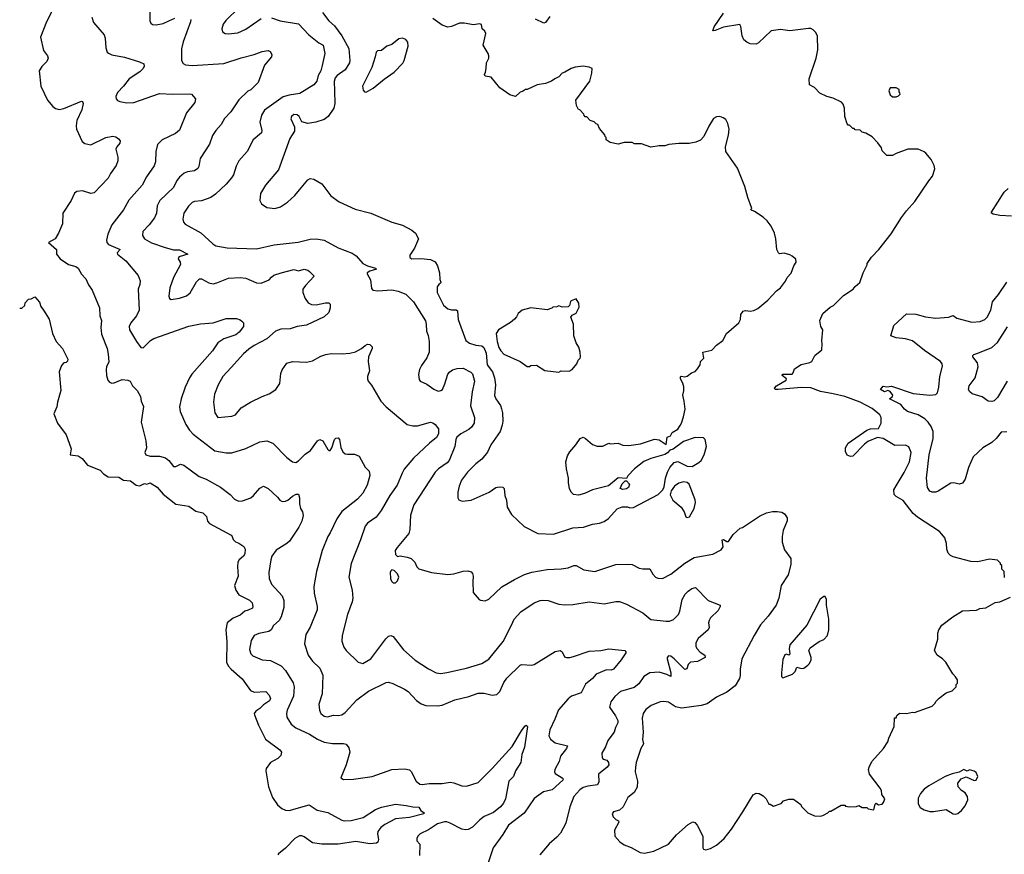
# Model space of a CAD drawing. Extents: x 1966327 to 2147849, y 395140 to 552178.
# Tile 86 of 256: x 1970456 to 1978892, y 485669 to 492824. Entities that reach past the tile are written whole.
import ezdxf

# ---------------------------------------------------------------- set-up
doc = ezdxf.new("R2010")
doc.units = 0

msp = doc.modelspace()

# ---------------------------------------------------------------- linework, layer by layer
at = {"layer": '0CON20XD'}
for points in [[(1971572.7, 492922.7), (1971572.5, 492815), (1971580, 492795), (1971595, 492782), (1971625, 492780), (1971685, 492790.6), (1971733.6, 492813.6), (1971785, 492837.8)], [(1972333.8, 492925), (1972222.8, 492817.2), (1972199.2, 492785), (1972188.8, 492745), (1972195, 492720), (1972217, 492707), (1972241.7, 492701.7), (1972325, 492710.6), (1972395, 492741.9), (1972525, 492834.3)], [(1970732.5, 492895), (1970685.7, 492805), (1970634, 492675), (1970660.3, 492560.3), (1970694.2, 492514.2), (1970700, 492495), (1970688, 492465), (1970645.9, 492424.1), (1970624, 492385), (1970636.9, 492255), (1970695.7, 492135), (1970740.2, 492080.2), (1970763, 492063), (1970795, 492055.6), (1970835, 492062.7), (1970986, 492126), (1970995, 492122.5), (1971000, 492105), (1970987.4, 492052.6), (1970945, 491960), (1970938.9, 491915), (1970943.3, 491885), (1970990.9, 491780.9), (1971015, 491762.5), (1971065, 491750.8), (1971195, 491814.3), (1971255, 491824.2), (1971279.7, 491819.7), (1971303.9, 491803.9), (1971316.2, 491785), (1971313.3, 491765), (1971288.8, 491735), (1971281.2, 491715), (1971295.9, 491645.9), (1971296.2, 491615), (1971284, 491575), (1971235, 491506.2), (1971214.3, 491465), (1971095, 491340), (1971065, 491334.2), (1970995, 491357.9), (1970945, 491350.8), (1970925, 491336.7), (1970898.1, 491275), (1970826, 491165), (1970822.5, 491075), (1970790, 490995), (1970758.8, 490945), (1970703.3, 490915), (1970771.2, 490855), (1970772, 490815), (1970803.2, 490773.2), (1970875, 490726), (1970937.3, 490707.3), (1970956.7, 490695), (1970985, 490642.5), (1971023.6, 490603.6), (1971045, 490552.5), (1971076, 490505), (1971138.8, 490355), (1971143.8, 490285), (1971156, 490245), (1971151.9, 490185), (1971158.5, 490128.5), (1971205.6, 490005), (1971214.1, 489955.9), (1971219.5, 489890.5), (1971201.2, 489848.8), (1971197.5, 489825), (1971200, 489775), (1971211.4, 489735), (1971225, 489715.8), (1971245, 489707.1), (1971265, 489710), (1971335, 489739.4), (1971384.1, 489734.1), (1971403.9, 489723.9), (1971423.9, 489683.9), (1971462.5, 489645), (1971492.5, 489595), (1971497.5, 489555), (1971517.7, 489507.7), (1971497.5, 489375), (1971536.9, 489215), (1971541.4, 489155), (1971528.8, 489115), (1971536.7, 489095), (1971573, 489083), (1971655, 489081.9), (1971705, 489066.9), (1971734.2, 489045), (1971775, 488993.3), (1971795, 488993.8), (1971835, 489014), (1971863.3, 489005), (1971995, 488906.9), (1972055, 488884.4), (1972178, 488818), (1972260, 488755), (1972296.7, 488715), (1972315, 488703.8), (1972335, 488698), (1972365, 488700.8), (1972436.2, 488725), (1972460.8, 488745), (1972515, 488808), (1972545, 488826.2), (1972585.5, 488805.5), (1972665, 488731.2), (1972683.8, 488705), (1972705, 488694.2), (1972735, 488695.8), (1972755, 488705.8), (1972795, 488740.8), (1972825, 488756), (1972845, 488756.7), (1972853.8, 488725), (1972852.5, 488675), (1972861.2, 488635), (1972878.8, 488605), (1972886.1, 488573.9), (1972873.3, 488525), (1972847.5, 488475), (1972766.5, 488355), (1972745.8, 488334.2), (1972654.6, 488275.4), (1972617.5, 488225), (1972607.5, 488195), (1972591.4, 488085), (1972594.2, 488035), (1972615, 487983.8), (1972705, 487886.2), (1972718.9, 487845), (1972720.6, 487785), (1972695.4, 487704.6), (1972678.6, 487675), (1972630.5, 487629.5), (1972610, 487595), (1972592.1, 487577.9), (1972505, 487562.9), (1972464, 487545), (1972438.7, 487501.3), (1972425.8, 487424.2), (1972437.9, 487387.9), (1972455, 487371.4), (1972535, 487335.8), (1972605, 487332), (1972695.5, 487285.5), (1972734.3, 487245), (1972798.3, 487138.3), (1972808.1, 487105), (1972801.5, 487025), (1972747.1, 486905), (1972741.4, 486875), (1972744.4, 486844.4), (1972782.5, 486785), (1972822.4, 486752.4), (1972939.3, 486699.3), (1973008.8, 486655), (1973065, 486630), (1973135, 486618.6), (1973230.5, 486620.5), (1973252.3, 486612.3), (1973275, 486582.5), (1973283.9, 486543.9), (1973254.4, 486435.6), (1973207.5, 486325), (1973231.2, 486311.2), (1973315, 486312.5), (1973355, 486320), (1973475, 486337.5), (1973644.1, 486395.9), (1973755, 486401.2), (1973795, 486392.5), (1973809.3, 486379.3), (1973853.3, 486295), (1973885, 486270.8), (1973905, 486267.1), (1973965, 486276.9), (1974075, 486275.5), (1974145, 486287.5), (1974175, 486283.1), (1974245, 486255.6), (1974285.4, 486254.6), (1974385, 486285.7), (1974505.6, 486405), (1974676, 486594), (1974755, 486728.8), (1974785, 486768.8), (1974796.7, 486776.7), (1974805.7, 486765.7), (1974796.1, 486683.9), (1974782.2, 486587.8), (1974757.5, 486525), (1974750.8, 486455), (1974704.4, 486385.6), (1974686, 486335), (1974646.9, 486295), (1974619.5, 486145), (1974601.1, 486108.9), (1974574.6, 486075.4), (1974515, 486027.9), (1974436.6, 485993.4), (1974398.6, 485965), (1974337, 485903), (1974298.3, 485881.7), (1974275, 485878.1), (1974244.5, 485884.5), (1974145, 485935.5), (1974115, 485946.4), (1974095, 485946.5), (1974035, 485929.1), (1973959.8, 485880.2), (1973888.8, 485845), (1973866.2, 485825), (1973858, 485805), (1973860, 485785), (1973884, 485755), (1973881.2, 485658.8)], [(1971074, 492845), (1971089.5, 492799.5), (1971180, 492695), (1971190, 492665), (1971193.9, 492583.9), (1971206.4, 492546.4), (1971216.1, 492536.1), (1971245, 492522), (1971353.6, 492503.6), (1971482.5, 492462.5), (1971518.8, 492445), (1971522, 492425), (1971514.2, 492405.8), (1971485, 492377.5), (1971392.8, 492317.2), (1971346.9, 492253.1), (1971295, 492198.8), (1971280, 492165), (1971283.8, 492145), (1971295, 492131.2), (1971315, 492122), (1971375, 492112.5), (1971435, 492112.9), (1971655, 492191.4), (1971765, 492184.4), (1971915, 492188), (1971927.5, 492185), (1971962.5, 492145), (1971955.5, 492114.5), (1971886, 492025), (1971824.3, 491875.7), (1971791.3, 491848.7), (1971676.4, 491793.6), (1971637.5, 491755), (1971623.1, 491695), (1971619.2, 491605), (1971608.3, 491571.7), (1971543.8, 491476.2), (1971505, 491404.3), (1971391.7, 491278.3), (1971345, 491193.8), (1971245.7, 491065), (1971211.9, 490985), (1971198.6, 490935), (1971202.5, 490915), (1971217.8, 490897.8), (1971316.7, 490855), (1971290, 490825), (1971293.8, 490815), (1971367, 490757), (1971470.5, 490630.5), (1971488.8, 490585), (1971486, 490555), (1971472.5, 490515), (1971478.6, 490335), (1971457.5, 490285), (1971408, 490225), (1971394.2, 490195), (1971397.5, 490165), (1971458, 490065), (1971494.3, 490014.3), (1971515, 490010), (1971576, 490075), (1971605, 490092.5), (1971905, 490195.7), (1972005.8, 490215.8), (1972115, 490226), (1972225, 490262), (1972315, 490263.3), (1972345, 490252.5), (1972359.3, 490239.3), (1972372.5, 490225), (1972373.3, 490195), (1972337.1, 490145), (1972308.2, 490121.8), (1972205, 490089.2), (1972155, 490054.4), (1972109.4, 489985), (1971931.4, 489785), (1971910.6, 489755), (1971874, 489674), (1971839.4, 489575), (1971825.7, 489505), (1971832.5, 489465), (1971880, 489355), (1971910, 489305), (1971942.2, 489272.2), (1972129.1, 489129.1), (1972225, 489110.8), (1972275, 489110.8), (1972393, 489147), (1972515, 489204), (1972575, 489213.8), (1972625, 489193.8), (1972745, 489070), (1972795, 489033.8), (1972821.7, 489028.3), (1972845, 489041.2), (1972901.7, 489098.3), (1972948.7, 489131.3), (1973006.7, 489215), (1973026.4, 489226.4), (1973052.5, 489215), (1973095, 489140), (1973105, 489130), (1973115, 489130), (1973130, 489155), (1973152.5, 489225), (1973165, 489237.5), (1973185, 489240), (1973197.5, 489225), (1973207.3, 489157.3), (1973225, 489118.8), (1973245, 489103.8), (1973265, 489098.8), (1973325, 489100), (1973365, 489082.5), (1973415, 488987.5), (1973450, 488955), (1973455.8, 488915.8), (1973434.3, 488835), (1973395.7, 488765), (1973350, 488715), (1973215, 488608.1), (1973172.2, 488545), (1973117.5, 488425), (1973096.6, 488393.4), (1973049.2, 488275), (1972999.2, 488095), (1972975.8, 487965), (1972978.6, 487908.6), (1973005.7, 487795), (1973004.3, 487765), (1972944.3, 487615.7), (1972909.2, 487555), (1972895.7, 487475), (1972929.2, 487375), (1972965.8, 487325), (1973027.5, 487265), (1973054.3, 487205), (1973048.9, 487045), (1973020, 486955), (1973025.7, 486905), (1973037.6, 486877.6), (1973064.6, 486854.6), (1973093, 486847), (1973145, 486862.5), (1973185, 486857.9), (1973215, 486863.8), (1973244.6, 486885), (1973345, 486994.3), (1973445, 487068.1), (1973595, 487141.4), (1973615, 487144.2), (1973652.2, 487132.2), (1973753.8, 487085), (1973784, 487065), (1973855, 486988), (1973895, 486958), (1973935, 486946), (1974035, 486940.8), (1974075, 486948.6), (1974185, 486992.9), (1974305, 487022.5), (1974385, 487050), (1974435, 487050.8), (1974505, 487033.8), (1974545, 487040), (1974571.2, 487065), (1974605, 487143.3), (1974630.7, 487179.3), (1974745, 487291.2), (1974756.4, 487296.4), (1974845, 487291.2), (1974865, 487296.7), (1975045, 487409.2), (1975087, 487417), (1975104.1, 487404.1), (1975125, 487363.3), (1975140, 487355), (1975170, 487355), (1975200, 487365), (1975335, 487411.1), (1975435, 487416.4), (1975505, 487429.4), (1975640, 487415), (1975650, 487405), (1975648.8, 487395), (1975610, 487335), (1975545, 487256.7), (1975525, 487248.8), (1975485, 487250), (1975395, 487212.5), (1975363.9, 487176.1), (1975302.6, 487127.4), (1975266.7, 487053.3), (1975183.3, 487025), (1975155, 487002), (1975071.4, 486908.6), (1975041.7, 486828.3), (1974997.1, 486735), (1974989.2, 486685), (1975004.2, 486655), (1975044, 486625), (1975149.2, 486599.2), (1975142.5, 486575), (1975089.7, 486510.3), (1975078, 486465), (1975040.8, 486395), (1975038, 486375), (1975045, 486361.2), (1975105, 486323.8), (1975113.8, 486315), (1975110, 486305), (1975019.4, 486220.6), (1974945, 486203.6), (1974865, 486148), (1974777.2, 486022.8), (1974645, 485918), (1974595, 485838), (1974512.5, 485725), (1974437.6, 485502.4)], [(1972615, 492838.9), (1972687.5, 492815), (1972845, 492787.8), (1972933.1, 492693.1), (1973020, 492625), (1973055.8, 492605), (1973070, 492535), (1973047.5, 492432.5), (1973035, 492386.7), (1973012.9, 492345), (1973001.7, 492298.3), (1972975, 492266), (1972857.6, 492192.4), (1972765, 492177.7), (1972715, 492163.1), (1972555, 492047.5), (1972529.4, 492005), (1972512.9, 491945), (1972531.4, 491875), (1972527.5, 491855), (1972455.5, 491794.5), (1972405.5, 491694.5), (1972335, 491613.3), (1972310.9, 491569.1), (1972287.1, 491495), (1972271.3, 491468.7), (1972225.8, 491415), (1972135, 491327.5), (1972095, 491300), (1972015, 491271.9), (1971954.4, 491265.6), (1971935, 491255.8), (1971903.8, 491226.2), (1971862.5, 491165), (1971854.2, 491115), (1971858.8, 491088.8), (1971875, 491070), (1972007.6, 490997.6), (1972111.4, 490901.4), (1972136.6, 490886.6), (1972235, 490869.4), (1972485, 490858.9), (1972635.5, 490894.5), (1972842.8, 490917.2), (1972945, 490943.1), (1972996.8, 490946.8), (1973065, 490934.4), (1973185, 490868.6), (1973303.6, 490823.6), (1973339.7, 490799.7), (1973395.7, 490735), (1973435.2, 490715.2), (1973505, 490695.4), (1973513.8, 490685), (1973455, 490668.5), (1973434, 490655), (1973434, 490645), (1973460.8, 490595), (1973470.7, 490520.7), (1973482.5, 490505), (1973525, 490500.8), (1973645, 490506.9), (1973697.9, 490497.9), (1973765, 490472.5), (1973830, 490405), (1973933.2, 490243.2), (1973940, 490215), (1973940.8, 490155), (1973955.6, 490115.6), (1973964.3, 490065), (1973963.9, 489973.9), (1973944.2, 489925), (1973899.1, 489860.9), (1973882, 489825), (1973872.3, 489782.3), (1973878.3, 489738.3), (1973887.5, 489725), (1973945, 489699.2), (1974005, 489655.7), (1974040.7, 489640.7), (1974065, 489644.4), (1974078.1, 489655), (1974098.8, 489701.2), (1974124.5, 489785), (1974140.6, 489805), (1974165, 489821.1), (1974205, 489833.3), (1974255, 489835.6), (1974322.1, 489802.1), (1974335, 489788.8), (1974354.3, 489725), (1974333.5, 489635), (1974320, 489515), (1974352.9, 489415), (1974350, 489365), (1974328.6, 489331.4), (1974305, 489310), (1974235, 489274.5), (1974202.2, 489245), (1974192.1, 489225), (1974183.8, 489165), (1974134.6, 489045), (1974118.9, 489025), (1974045, 488973.3), (1974015.6, 488945), (1973832.9, 488665), (1973805.8, 488575.8)], [(1973051.9, 492885), (1973105, 492814.3), (1973152.8, 492772.8), (1973216.7, 492686.7), (1973275, 492576.9), (1973284.6, 492475.4), (1973280.9, 492455), (1973244.5, 492395), (1973176.9, 492345), (1973160.5, 492325), (1973150, 492295), (1973152.7, 492215), (1973156.5, 492105), (1973148.9, 492065), (1973100, 491995), (1973065, 491969.4), (1972992.5, 491945), (1972925, 491935.6), (1972875, 491948.8), (1972850, 491995), (1972835, 492009.2), (1972805, 492012), (1972784, 491995), (1972780, 491975), (1972810, 491905), (1972812.1, 491867.9), (1972770.8, 491805), (1972673.1, 491536.9), (1972562, 491405), (1972520, 491335), (1972513.3, 491275), (1972527.5, 491245), (1972573.6, 491213.6), (1972643.6, 491206.4), (1972689.5, 491220.5), (1972750.3, 491259.7), (1972815, 491316.2), (1972853.8, 491365), (1972925, 491452.5), (1972945, 491462.5), (1972975, 491457.5), (1973045.9, 491415.9), (1973122.5, 491315), (1973194.1, 491264.1), (1973331.2, 491201.2), (1973464.1, 491164.1), (1973645, 491088.8), (1973735, 491062), (1973815, 491021.2), (1973846.2, 490995), (1973873.8, 490945), (1973840, 490865), (1973800, 490805), (1973797.5, 490785), (1973815, 490773.8), (1973892.7, 490777.3), (1973975, 490767.1), (1974015, 490748.8), (1974035.8, 490715), (1974052.9, 490655), (1974056.8, 490596.8), (1974064.2, 490575), (1974061.2, 490565), (1974046.4, 490553.6), (1974034.2, 490535), (1974033.9, 490486.1), (1974087.4, 490377.4), (1974125, 490345.7), (1974155, 490338.1), (1974195, 490337.5), (1974208.6, 490328.6), (1974213.3, 490255), (1974277.5, 490075), (1974310.8, 490050.8), (1974363.1, 490033.1), (1974415, 490028.9), (1974432.9, 490015), (1974451.5, 489965), (1974462, 489865), (1974506.1, 489805), (1974523.4, 489755), (1974531.8, 489695), (1974523.7, 489603.7), (1974534.4, 489575), (1974575, 489516), (1974585, 489488), (1974593.8, 489455), (1974596.4, 489383.6), (1974591.1, 489348.9), (1974571.9, 489295), (1974491.7, 489178.3), (1974464.3, 489115.7)], [(1974464.3, 489115.7), (1974415, 489056.2), (1974363.4, 489016.6), (1974292, 488945), (1974242.4, 488877.6), (1974220.8, 488825), (1974210, 488775), (1974210, 488725), (1974219.3, 488709.3), (1974246.4, 488696.4), (1974325, 488706), (1974477.5, 488775), (1974535, 488813.3), (1974565, 488820), (1974597, 488817), (1974607.5, 488805), (1974612.5, 488745), (1974626.2, 488705), (1974633.8, 488645), (1974671.2, 488581.2), (1974779.5, 488479.5), (1974895, 488418.8), (1975030, 488415), (1975195, 488468.8), (1975286.4, 488473.6), (1975365, 488500), (1975425, 488506.7), (1975465, 488523.3), (1975501.7, 488548.3), (1975575, 488630), (1975617, 488647), (1975665, 488646.7), (1975685, 488640), (1975715, 488643.3), (1975927.5, 488755), (1975967.5, 488795), (1975979.3, 488820.7), (1975990, 488895), (1976006, 488945), (1976026.2, 488985), (1976065, 489026.7), (1976095, 489036.7), (1976175, 488997.5), (1976217, 488993), (1976275, 489026.7), (1976294.1, 489045.9), (1976321.2, 489095), (1976341.2, 489165), (1976330, 489225), (1976315, 489240), (1976245, 489242), (1976145, 489208.8), (1976055, 489143.8), (1976026.4, 489133.6), (1976007.9, 489112.1), (1975985, 489097.5), (1975865, 489062.2), (1975803.6, 489036.4), (1975723.8, 488975), (1975667.5, 488915), (1975655, 488890), (1975585, 488897.5), (1975501.7, 488828.3), (1975365, 488793.8), (1975296.6, 488763.4), (1975245, 488748.6), (1975200, 488755), (1975180, 488775), (1975168, 488805), (1975158, 488855), (1975158.8, 488895), (1975140, 488975), (1975136.4, 489033.6), (1975150, 489085), (1975169.3, 489120.7), (1975221.2, 489178.8), (1975258.8, 489235), (1975285, 489244.2), (1975305, 489234), (1975365, 489183.3), (1975405, 489167.5), (1975451.7, 489168.3), (1975505, 489192.5), (1975515, 489187.5), (1975585, 489192.5), (1975625, 489177.5), (1975675, 489172.5), (1975775, 489186.7), (1975895, 489228.8), (1975935, 489222), (1975995, 489183.3), (1976003.9, 489246.1), (1976033, 489257), (1976047.5, 489285), (1976095, 489312.5), (1976113.9, 489346.1), (1976126.7, 489365), (1976145, 489420), (1976156.7, 489485), (1976150, 489555), (1976136.7, 489605), (1976147.7, 489642.3), (1976147.7, 489677.7), (1976138.6, 489708.6), (1976116.7, 489745), (1976117.5, 489762.5), (1976125, 489767.5), (1976155, 489762.5), (1976175, 489767.5), (1976213, 489797), (1976243, 489807), (1976265, 489830), (1976287.5, 489865), (1976290, 489895), (1976317, 489923), (1976310, 489975), (1976385, 489990), (1976427.5, 490035), (1976480, 490075), (1976513.3, 490135), (1976616.7, 490225), (1976631.2, 490255), (1976634.2, 490295.8), (1976654.2, 490325.8), (1976675, 490330), (1976715.9, 490324.1), (1976745, 490331.2), (1976780.5, 490349.5), (1976865, 490420), (1976940.5, 490499.5), (1976975.7, 490524.3), (1977018.3, 490581.7), (1977031.2, 490615), (1977065, 490652.5), (1977090, 490715), (1977110, 490745), (1977105, 490770), (1977075, 490797.5), (1977055, 490807.5), (1977005, 490823.3), (1976965, 490816.2), (1976956.2, 490825), (1976943.1, 490855), (1976935.6, 490945.6), (1976922, 490995), (1976895, 491053.3), (1976859.7, 491099.7), (1976825, 491130), (1976750.7, 491180.7), (1976720, 491195), (1976730, 491205), (1976727.5, 491215), (1976695, 491300), (1976668.8, 491395), (1976605, 491552.5), (1976506.7, 491695), (1976503.3, 491735), (1976530, 491835), (1976536.2, 491885), (1976523.9, 491933.9), (1976505, 491967.5), (1976483.6, 491983.6), (1976455, 491993.3), (1976425, 491990), (1976401.7, 491978.3), (1976359.3, 491910.7), (1976318.3, 491821.7), (1976288.3, 491791.7), (1976250, 491775), (1976193.6, 491763.6), (1976105, 491763.3), (1976017, 491753), (1975985, 491742.5), (1975935, 491742.5), (1975865, 491732.5), (1975785, 491760), (1975725, 491760), (1975705, 491770), (1975635, 491770), (1975585, 491757.5), (1975515, 491770), (1975480, 491795), (1975480, 491815), (1975471.7, 491821.7), (1975468.3, 491838.3), (1975425, 491890), (1975410, 491925), (1975395, 491930), (1975378.3, 491948.3), (1975345, 491960), (1975315, 491990), (1975301.7, 491991.7), (1975291.7, 492001.7), (1975290, 492015), (1975255, 492050), (1975243.6, 492053.6), (1975228.3, 492088.3), (1975222.5, 492135), (1975341.7, 492298.3), (1975357.5, 492365), (1975360, 492405), (1975335, 492417.5), (1975285, 492426.7), (1975215, 492416.7), (1975180, 492405), (1975127, 492373), (1975103.9, 492366.1), (1975076.1, 492333.9), (1975041.7, 492318.3), (1975013.6, 492296.4), (1974962.3, 492277.7), (1974890, 492265), (1974805, 492226.7), (1974790, 492225), (1974765, 492207.5), (1974745, 492202.5), (1974705, 492166.7), (1974655, 492181.2), (1974570.9, 492240.9), (1974495, 492330), (1974445, 492340), (1974438.8, 492355), (1974445.8, 492375), (1974454.2, 492405), (1974457.1, 492455), (1974475.8, 492495), (1974477.1, 492515), (1974470.8, 492535), (1974427.5, 492605), (1974450, 492705), (1974442.5, 492725), (1974418.8, 492745), (1974413, 492783), (1974395, 492787.5), (1974345, 492780), (1974265, 492794), (1974225, 492794), (1974155, 492765.8), (1974125, 492761.4), (1974076.3, 492776.3), (1973995, 492834.3)], [(1974998.9, 492851.1), (1974961.2, 492798.8), (1974946, 492794), (1974875, 492828.8)], [(1978893, 488043), (1978890, 488095), (1978870, 488115), (1978870, 488145), (1978860, 488155), (1978860, 488165), (1978835, 488190), (1978765, 488200), (1978665, 488176.7), (1978605, 488180), (1978455, 488220), (1978431.7, 488231.7), (1978411.7, 488251.7), (1978400, 488285), (1978396.2, 488335), (1978383.6, 488383.6), (1978356.7, 488415), (1978335.8, 488435.8), (1978148.3, 488558.3), (1978112.1, 488592.1), (1978025, 488701.2), (1977966.4, 488736.4), (1977947.5, 488755), (1977947, 488793), (1977965, 488827.5), (1978035, 488943.3), (1978081.1, 489035), (1978093.1, 489115), (1978075, 489162.5), (1978045, 489176.2), (1977955, 489173.8), (1977855, 489233.8), (1977805, 489242.5), (1977722.7, 489207.3), (1977693.3, 489185), (1977595, 489083.3), (1977575, 489080), (1977545, 489090), (1977532.3, 489122.3), (1977532, 489155), (1977555, 489193.8), (1977715, 489306.2), (1977747, 489317), (1977815, 489320), (1977836.1, 489363.9), (1977836.2, 489415), (1977825.8, 489435.8), (1977760.7, 489490.7), (1977656.7, 489545), (1977524.5, 489594.5), (1977425, 489615.6), (1977317.3, 489637.3), (1977235, 489668.1), (1977155, 489670), (1976953.6, 489653.6), (1976930, 489655), (1976923.3, 489665), (1976941.2, 489685), (1977023.8, 489735), (1977025.6, 489745.6), (1976988.8, 489775), (1976992.5, 489785), (1977075, 489785.7), (1977084.5, 489795.5), (1977095, 489830), (1977150.4, 489869.6), (1977225.7, 489884.3), (1977243.3, 489895), (1977268.8, 489945), (1977330, 489995), (1977332.5, 490045), (1977327.5, 490075), (1977337.5, 490165), (1977320, 490195), (1977312.5, 490245), (1977337.5, 490305), (1977400.7, 490359.3), (1977430, 490375), (1977515, 490460), (1977596.4, 490513.6), (1977615, 490537.5), (1977655, 490570), (1977682.5, 490655), (1977717, 490723), (1977717.5, 490735), (1977755, 490787.5), (1977815.8, 490854.2), (1977921.7, 490988.3), (1978012.1, 491127.9), (1978054.4, 491185.6), (1978125.6, 491264.4), (1978245, 491442.5), (1978278.3, 491481.7), (1978296.7, 491545), (1978290, 491575), (1978266.1, 491626.1), (1978219.3, 491679.3), (1978205, 491692.5), (1978155, 491713.3), (1978067, 491713), (1977965, 491677.5), (1977935, 491660), (1977885, 491660), (1977845, 491700), (1977840, 491725), (1977809.3, 491769.3), (1977759.3, 491819.3), (1977705, 491850), (1977675, 491860), (1977657, 491877), (1977615, 491880), (1977605, 491890), (1977595, 491890), (1977565, 491920), (1977555, 491920), (1977545, 491930), (1977526.7, 491995), (1977523.3, 492065), (1977510.7, 492100.7), (1977497.7, 492117.7), (1977425, 492151.2), (1977372.5, 492165), (1977313, 492193), (1977265, 492242.5), (1977222.5, 492265), (1977221.7, 492318.3), (1977280, 492495), (1977293.8, 492565), (1977293, 492683), (1977277.5, 492715), (1977255, 492737.5), (1977235, 492747.5), (1977215, 492747.5), (1977055, 492730), (1976975, 492740), (1976895, 492730), (1976787.5, 492625), (1976765, 492613.8), (1976715, 492618), (1976685, 492632), (1976661.7, 492651.7), (1976645.7, 492685), (1976636.2, 492765), (1976625, 492782.5), (1976485, 492760), (1976415, 492731.2), (1976395, 492730), (1976405, 492763.3), (1976485, 492878.8)], [(1971923.8, 492825), (1971919.2, 492805), (1971856.9, 492635), (1971842.2, 492575), (1971842.5, 492475), (1971857.3, 492447.3), (1971877.1, 492437.1), (1971935, 492430), (1972205, 492448.1), (1972355, 492496.7), (1972465.5, 492524.5), (1972535, 492550.8), (1972585, 492558.8), (1972601.7, 492551.7), (1972616.1, 492526.1), (1972613.8, 492505), (1972554, 492435), (1972500, 492285), (1972437.6, 492222.4), (1972411.2, 492211.2), (1972332.9, 492137.1), (1972264.5, 492035.5), (1972212.4, 491977.6), (1972182, 491925), (1972135.5, 491874.5), (1972109.3, 491830.7), (1972083.2, 491756.8), (1972002.5, 491635), (1971990, 491565), (1971981.7, 491548.3), (1971955, 491527.5), (1971895, 491518.6), (1971865, 491507.1), (1971824.2, 491475), (1971802.9, 491445), (1971774.3, 491385), (1971655.7, 491275), (1971635, 491227.5), (1971629.4, 491165), (1971610, 491125), (1971565.7, 491065), (1971510.3, 491009.7), (1971508, 490975), (1971526.2, 490945), (1971585, 490911.9), (1971702.4, 490872.4), (1971775, 490850.8), (1971825, 490851.9), (1971896.7, 490815), (1971831.2, 490795), (1971816, 490785), (1971813.8, 490775), (1971832, 490745), (1971833.8, 490725), (1971772.9, 490615), (1971741.9, 490525), (1971734.2, 490454.2), (1971740, 490435), (1971755, 490426.2), (1971825.9, 490435.9), (1971885, 490457.5), (1971916.4, 490483.6), (1971972.4, 490577.6), (1971997.7, 490602.3), (1972015, 490602), (1972078, 490568), (1972115, 490560.6), (1972145, 490567.1), (1972245, 490608.6), (1972345, 490612.9), (1972395, 490607.1), (1972485, 490569.2), (1972525, 490564.4), (1972595, 490593.1), (1972612.4, 490617.6), (1972635, 490634.2), (1972697.5, 490655), (1972805, 490682.5), (1972845, 490671.4), (1972895, 490684.4), (1972925, 490676), (1972940, 490665), (1972978.8, 490625), (1972904.1, 490545.9), (1972883.5, 490515), (1972881.5, 490485), (1972901.1, 490435), (1972927.4, 490397.4), (1972955, 490381.9), (1972995, 490379.2), (1973075, 490398), (1973105, 490396.7), (1973116.2, 490385), (1973116.2, 490355), (1973103.8, 490315), (1973065, 490277.5), (1972915, 490204.2), (1972835, 490194), (1972775, 490174), (1972695, 490170.8), (1972648.8, 490155), (1972573.2, 490086.8), (1972465, 490031.4), (1972419.8, 490000.2), (1972375, 489960), (1972268.9, 489841.1), (1972197.5, 489765), (1972157.1, 489695), (1972124.3, 489615), (1972117.1, 489545), (1972129.2, 489455), (1972153.8, 489415), (1972275, 489425.7), (1972304.4, 489435.6), (1972355, 489495.8), (1972435, 489544.2), (1972535, 489594.3), (1972593.4, 489616.6), (1972652, 489655), (1972684.2, 489705), (1972695, 489790), (1972705, 489822.5), (1972745, 489878.8), (1972795, 489893.8), (1972915, 489888), (1972965, 489900), (1973035, 489938.8), (1973080, 489955), (1973126.1, 489963.9), (1973220.5, 489960.5), (1973285, 489964), (1973334.1, 489975.9), (1973385.8, 490004.2), (1973415, 490032.5), (1973435, 490042.5), (1973455, 490040), (1973475, 490020), (1973477.5, 490005), (1973445.6, 489934.4), (1973442.9, 489895), (1973453.8, 489815), (1973436.7, 489765), (1973436.7, 489745), (1973443.3, 489725), (1973470.5, 489690.5), (1973550.8, 489555), (1973595, 489504.2), (1973776.7, 489355), (1973825, 489341.9), (1973865, 489343.1), (1973975, 489373.8), (1973995, 489368.8), (1974015, 489353.3), (1974045, 489317.5), (1974045.6, 489275), (1974027.8, 489242.2), (1973968.8, 489195), (1973830.8, 489065), (1973750.2, 488969.8), (1973733.6, 488936.4), (1973690.6, 488835), (1973627.8, 488745), (1973553.8, 488616.2), (1973509.8, 488560.2), (1973435, 488508), (1973415, 488483.3), (1973376.9, 488365), (1973295, 488162.5), (1973275.6, 488045), (1973304.4, 487935), (1973309.4, 487865), (1973305.5, 487834.5), (1973265.5, 487724.5), (1973220, 487545), (1973215.9, 487495.9), (1973234.4, 487444.4), (1973254, 487415), (1973357.5, 487315), (1973395, 487304), (1973465, 487344), (1973594.4, 487515.6), (1973615, 487538), (1973635, 487546.2), (1973655, 487536.7), (1973745, 487422), (1973844.5, 487334.5), (1973957.9, 487257.9), (1974025.7, 487225.7), (1974065, 487220), (1974115, 487226.9), (1974285, 487265.6), (1974414.4, 487305.6), (1974475, 487342.5), (1974598.1, 487495), (1974668.6, 487635), (1974693.7, 487686.3), (1974750.9, 487749.1), (1974865, 487824), (1974914.3, 487845.7), (1974935, 487848), (1974985, 487844), (1975075, 487814), (1975125, 487807.5), (1975195, 487811.4), (1975335, 487832.5), (1975464.1, 487815.9), (1975565, 487836), (1975595, 487836), (1975654.2, 487814.2), (1975795, 487738), (1975865, 487682.5), (1975995, 487666.7), (1976025, 487668.9), (1976058.3, 487681.7), (1976100.6, 487725), (1976113.5, 487755), (1976131.4, 487855), (1976159.3, 487900.7), (1976182.5, 487925)], [(1973425, 492203.3), (1973484.1, 492235.9), (1973580, 492315), (1973665, 492373.8), (1973737.9, 492452.1), (1973751.2, 492475), (1973783.6, 492596.4), (1973781.7, 492631.7), (1973765, 492653.3), (1973735, 492666.7), (1973705, 492660), (1973645, 492612.5), (1973603, 492597), (1973555, 492560), (1973521.7, 492558.3), (1973510, 492545), (1973503.3, 492505), (1973473.8, 492415), (1973393.8, 492255), (1973399.3, 492219.3), (1973410, 492205), (1973425, 492203.3)], [(1977965, 492162.5), (1977985, 492170), (1978000, 492185), (1977998.3, 492198.3), (1977990, 492205), (1977990, 492225), (1977965, 492240), (1977915, 492240), (1977902.5, 492215), (1977915, 492180), (1977935, 492162.5), (1977965, 492162.5)], [(1978955, 491140.6), (1978855, 491144.4), (1978795.9, 491155.9), (1978783.3, 491165), (1978783.8, 491175), (1978890.8, 491345), (1978924.4, 491375.6)], [(1978915, 489292), (1978865, 489288.8), (1978823.3, 489235), (1978785, 489198.8), (1978707.6, 489152.4), (1978624.7, 489075.3), (1978584.4, 488985), (1978557.1, 488885), (1978535, 488851.2), (1978505, 488842.5), (1978460, 488855), (1978435, 488851.9), (1978325, 488781.4), (1978304.2, 488774.2), (1978275, 488774.3), (1978253.7, 488783.7), (1978235, 488813.3), (1978225.5, 488895), (1978248, 489095), (1978282.7, 489235), (1978283.8, 489295), (1978266.6, 489336.6), (1978240.8, 489375), (1978212.1, 489402.1), (1978155, 489435.4), (1978064.2, 489465), (1978038.1, 489485), (1978004.4, 489525), (1977908.8, 489575), (1977933.3, 489595), (1977936.7, 489605), (1977915, 489638), (1977895, 489646), (1977865, 489634.7), (1977831.2, 489655), (1977855, 489683.8), (1977885, 489678.1), (1977925, 489683.8), (1978110.3, 489620.3), (1978254.5, 489604.5), (1978305, 489610), (1978319.2, 489625), (1978330.6, 489675), (1978338.5, 489765), (1978361.9, 489855), (1978360.8, 489875), (1978344.2, 489895), (1978209.5, 489989.5), (1978105, 490071.9), (1978045, 490088.6), (1977965.8, 490095.8), (1977920, 490115), (1977946.1, 490203.9), (1978055, 490303.8), (1978135, 490298.6), (1978217.9, 490277.9), (1978305.7, 490265.7), (1978415, 490274.3), (1978455, 490288.1), (1978485.6, 490265.6), (1978615, 490230), (1978684.4, 490235.6), (1978726.2, 490253.8), (1978745.7, 490275), (1978775.6, 490335), (1978790.8, 490405), (1978842.6, 490467.4), (1978912.5, 490575)], [(1970456.3, 490349.9), (1970458.3, 490351.7), (1970475, 490352.5), (1970500, 490375), (1970503, 490397), (1970531.7, 490428.3), (1970555, 490430), (1970585, 490447.5), (1970625, 490402.5), (1970636.7, 490365), (1970660, 490335), (1970707.7, 490257.7), (1970737.5, 490135), (1970768, 490065), (1970823.3, 490005), (1970870, 489915), (1970865, 489897.5), (1970853.3, 489886.7), (1970835, 489882.5), (1970815, 489860), (1970793.6, 489806.4), (1970808.8, 489645), (1970778.8, 489545), (1970773.3, 489505), (1970750, 489445), (1970781.2, 489365), (1970853.3, 489265), (1970866.7, 489235), (1970896.2, 489145), (1970890, 489095), (1970957.5, 489085), (1970991.7, 489061.7), (1971037.5, 489005), (1971145, 488963.3), (1971175, 488930), (1971215, 488903.8), (1971305, 488901.2), (1971345, 488877.5), (1971405, 488870), (1971455, 488832.5), (1971485, 488827.5), (1971503.6, 488836.4), (1971525, 488846.7), (1971545, 488843.3), (1971575, 488854), (1971635, 488817.8), (1971685, 488756.9), (1971795, 488670.8), (1971905, 488654.4), (1971965, 488610.8), (1972025, 488597.5), (1972058, 488565), (1972065.8, 488525), (1972082.5, 488505), (1972267.5, 488405), (1972276.7, 488395), (1972285, 488367.5), (1972305, 488347.5), (1972335, 488337.5), (1972377.7, 488307.7), (1972387.5, 488285), (1972385.5, 488245), (1972372.9, 488225), (1972336.1, 488193.9), (1972325.6, 488175), (1972321.4, 488135), (1972327.3, 488055), (1972296.7, 487975), (1972308.5, 487935), (1972334.7, 487894.7), (1972425, 487847.1), (1972448.9, 487825), (1972454.3, 487795), (1972450.3, 487779.7), (1972415, 487761.6), (1972385, 487752.2), (1972345, 487720.5), (1972285.6, 487695), (1972234.5, 487655), (1972223.7, 487593.7), (1972231.5, 487495), (1972227.3, 487315), (1972242.2, 487285), (1972268.5, 487255), (1972362.7, 487172.7), (1972433.9, 487073.9), (1972465, 487060), (1972565, 487065.6), (1972595, 487033.3), (1972604.3, 487005), (1972595.6, 486985), (1972545, 486951.8), (1972515, 486918), (1972478.6, 486895), (1972465.7, 486875), (1972466.7, 486865), (1972502.9, 486775), (1972562.9, 486655), (1972686, 486565), (1972698, 486545), (1972695, 486517.5), (1972668, 486492), (1972606, 486455), (1972566.7, 486405), (1972564, 486385), (1972587, 486247), (1972621.4, 486155), (1972665, 486093.1), (1972702.9, 486062.9), (1972735, 486047.5), (1972765, 486046.2), (1972935, 486093.6), (1973005, 486048.8), (1973097, 486027), (1973215, 485962.7), (1973235, 485957.5), (1973295, 485959.5), (1973397.8, 485985), (1973505, 486054.7), (1973555, 486074.7), (1973675, 486099.4), (1973768.9, 486088.9), (1973825, 486076.1), (1973875, 486074.2), (1973892.9, 486045), (1973922, 486025), (1973918.8, 486015), (1973796.7, 485985), (1973675.6, 485974.4), (1973585.6, 485925), (1973550.2, 485899.8), (1973523.8, 485866.2), (1973521.1, 485845), (1973530.9, 485795), (1973525.4, 485774.6), (1973514.6, 485765.4), (1973455, 485759.2), (1973335, 485779.7), (1973185, 485756.2), (1973045, 485757.1), (1972965, 485767.5), (1972895, 485819.5), (1972875, 485827.5), (1972855, 485826.4), (1972814.2, 485805), (1972735, 485721.4), (1972675, 485673.8), (1972668, 485665)], [(1975075, 489802.5), (1975095, 489812.5), (1975165, 489810), (1975190, 489825), (1975230, 489875), (1975240, 489905), (1975257, 489923), (1975260, 489935), (1975257.5, 489975), (1975246.4, 490016.4), (1975223.3, 490055), (1975203.6, 490113.6), (1975202.5, 490215), (1975177.5, 490275), (1975189.3, 490290.7), (1975223, 490307), (1975249.3, 490360.7), (1975247.5, 490395), (1975225, 490430), (1975182.5, 490415), (1975175, 490407.5), (1975166.1, 490373.9), (1975155, 490363.8), (1975105, 490360), (1975075, 490372.5), (1975057, 490363), (1975025, 490360), (1975015, 490350), (1974975, 490337.5), (1974835, 490353.3), (1974760, 490335), (1974727.5, 490305), (1974713.6, 490276.4), (1974695, 490257.5), (1974660.7, 490229.3), (1974557.5, 490165), (1974538.8, 490135), (1974545.8, 490065), (1974562.5, 490015), (1974578, 489985), (1974605, 489958), (1974745, 489893.3), (1974805, 489850), (1974825, 489850), (1974835, 489860), (1974885, 489862.5), (1974955, 489817.5), (1975075, 489802.5)], [(1978917.1, 489725), (1978832.9, 489585), (1978805, 489557.1), (1978785, 489551.4), (1978755, 489554.2), (1978702, 489592), (1978616.1, 489616.1), (1978596.7, 489635), (1978586.7, 489655), (1978592, 489685), (1978643.3, 489755), (1978668.2, 489848.2), (1978663.8, 489883.8), (1978623.8, 489935), (1978622.5, 489945), (1978630, 489955), (1978665, 489964), (1978786.2, 490015), (1978835, 490055.8), (1978918.5, 490191.5)], [(1975625, 488797.5), (1975600, 488805), (1975617.5, 488845), (1975645, 488870), (1975655, 488870), (1975681.7, 488841.7), (1975672.5, 488815), (1975655, 488802.5), (1975625, 488797.5)], [(1976175, 488557.5), (1976195, 488562.5), (1976235.8, 488635), (1976245.6, 488684.4), (1976243, 488707), (1976193.3, 488843.3), (1976176.2, 488856.2), (1976145, 488862.5), (1976105, 488850), (1976067.5, 488825), (1976037.5, 488785), (1976030.7, 488750.7), (1976052.5, 488705), (1976123.3, 488645), (1976148.8, 488605), (1976163.6, 488563.6), (1976175, 488557.5)], [(1973805.8, 488575.8), (1973800, 488455), (1973789.5, 488420.5), (1973689.3, 488300.7), (1973673.3, 488275), (1973675, 488240), (1973693, 488223), (1973715, 488226.7), (1973775, 488217.5), (1973810, 488205), (1973842.5, 488175), (1973857.5, 488135), (1973875, 488117.5), (1973983.9, 488083.9), (1974125, 488066.7), (1974175, 488073.8), (1974257, 488097), (1974295, 488100), (1974325, 488090), (1974337, 488077), (1974342.5, 488055), (1974337.5, 488005), (1974342.5, 487915), (1974392.5, 487855), (1974405, 487847.5), (1974443.6, 487843.6), (1974475, 487856.2), (1974588.3, 487961.7), (1974695, 488025.6), (1974782.6, 488067.4), (1974845, 488086.9), (1974975, 488111.9), (1975095, 488116.7), (1975155, 488125.5), (1975205, 488144.4), (1975225, 488145.7), (1975289.1, 488109.1), (1975382.7, 488092.7), (1975565, 488154.2), (1975675, 488157.1), (1975705, 488152.5), (1975765, 488122.5), (1975795, 488116), (1975855, 488116.2), (1975879.5, 488069.5), (1975905, 488043.8), (1975925, 488036.2), (1975965, 488034.2), (1976035, 488071.4), (1976154.7, 488165.3), (1976235, 488212.5), (1976395, 488242.1), (1976465, 488279.4), (1976483.1, 488305), (1976475.7, 488364.3), (1976485, 488366.7), (1976515, 488350), (1976527.8, 488352.2), (1976568.8, 488411.2), (1976628.8, 488465), (1976647.8, 488472.2), (1976795, 488567.1), (1976855, 488595.7), (1976905, 488607.5), (1976945, 488608), (1976985, 488603.3), (1977009.3, 488589.3), (1977032.5, 488555), (1977033, 488527), (1976998, 488445), (1976988, 488395), (1976990, 488345), (1977010.3, 488280.3), (1977062.5, 488205), (1977062.5, 488155), (1977040, 488065), (1976980.8, 487975), (1976961.1, 487865), (1976936.3, 487803.7), (1976869.5, 487710.5), (1976803.4, 487636.6), (1976748.6, 487545), (1976644.6, 487345.4), (1976627.8, 487255), (1976628.7, 487201.3), (1976623.1, 487175), (1976586.9, 487113.1), (1976515, 487059.4), (1976425, 487015.7), (1976345, 486960), (1976295, 486945.8), (1976128.3, 486921.7), (1976074.5, 486934.5), (1976015, 486972.5), (1975975, 486980), (1975942.5, 486975), (1975866.7, 486945), (1975820.7, 486909.3), (1975797.5, 486875), (1975788.6, 486835), (1975798.6, 486715), (1975792.9, 486652.9), (1975800, 486615), (1975779.4, 486575), (1975739.2, 486455), (1975731.4, 486415), (1975730.8, 486375), (1975750.6, 486295), (1975747.8, 486245), (1975720.9, 486199.1), (1975665.8, 486155), (1975628, 486075), (1975595, 486048.8), (1975545, 486032.5), (1975532.5, 486015), (1975540.7, 485990.7), (1975565, 485967.5), (1975586.7, 485956.7), (1975590, 485945), (1975551.2, 485875), (1975556.2, 485825), (1975598.8, 485775), (1975635, 485750), (1975695, 485727.5), (1975773.3, 485685), (1975808.3, 485678.3), (1975890, 485695), (1976015, 485756.2), (1976084.5, 485835.5), (1976185, 485923.8), (1976225, 485946.7), (1976240.7, 485940.7), (1976260.5, 485920.5), (1976308, 485825), (1976308.8, 485725), (1976313.9, 485713.9), (1976335, 485706.2), (1976375, 485719.2), (1976425, 485747.5), (1976491.4, 485805), (1976555, 485884.2), (1976653.3, 486033.3), (1976741.7, 486178.3), (1976765, 486192.5), (1976791.7, 486191.7), (1976825, 486170), (1976852.5, 486145), (1976875, 486100), (1976885, 486100), (1976915, 486082.5), (1976980, 486105), (1977001.2, 486128.8), (1977045, 486142.5), (1977085, 486142.5), (1977150, 486095), (1977155, 486080), (1977210, 486025), (1977265, 486000), (1977315, 485997.5), (1977337, 486003), (1977380, 486025), (1977395, 486040), (1977405, 486040), (1977495, 486090), (1977525, 486090), (1977533, 486083), (1977565, 486077.5), (1977625, 486080), (1977645, 486087.5), (1977675, 486070), (1977715, 486070), (1977725, 486060), (1977775, 486050), (1977785, 486100), (1977795, 486107.5), (1977815, 486092.5), (1977845, 486100), (1977857, 486113), (1977867.5, 486145), (1977843, 486183), (1977840, 486215), (1977830, 486235), (1977737.5, 486355), (1977730, 486395), (1977733.3, 486415), (1977756.4, 486463.6), (1977856.7, 486575), (1977895, 486632.5), (1977903.3, 486665), (1977947.5, 486765), (1977951.7, 486838.3), (1977965, 486840), (1977971.7, 486858.3), (1977995, 486880), (1978055, 486876.7), (1978105, 486886.7), (1978123.6, 486883.6), (1978275, 486940), (1978300, 486965), (1978305, 486980), (1978335, 487007.5), (1978395, 487052.5), (1978445, 487070), (1978480, 487105), (1978480, 487125), (1978490, 487135), (1978490, 487165), (1978475, 487190), (1978452.5, 487215), (1978392.5, 487315), (1978362.5, 487345), (1978316.1, 487376.1), (1978293.3, 487415), (1978322.5, 487515), (1978322.5, 487565), (1978332.5, 487595), (1978357, 487633), (1978450, 487705), (1978535, 487757.5), (1978655, 487762.5), (1978683.6, 487776.4), (1978735, 487783.3), (1978815, 487826.7), (1978855, 487832.5), (1978945, 487872.5)], [(1973675, 487997.5), (1973692.5, 488015), (1973703.3, 488045), (1973692.5, 488075), (1973665, 488102.5), (1973645, 488107.5), (1973635, 488100), (1973630, 488085), (1973633.3, 488035), (1973641.7, 488011.7), (1973655, 487997.5), (1973675, 487997.5)], [(1976182.5, 487925), (1976215, 487949.2), (1976247.3, 487957.3), (1976355, 487846), (1976456.7, 487805), (1976457.5, 487795), (1976440.5, 487759.5), (1976373.6, 487696.4), (1976362.5, 487675), (1976357.5, 487655), (1976363.8, 487615), (1976356, 487595), (1976270.3, 487519.7), (1976248.8, 487481.2), (1976248, 487455), (1976258, 487435), (1976285, 487402), (1976326.2, 487375), (1976330, 487355), (1976265, 487321.2), (1976202.5, 487315), (1976184.1, 487295.9), (1976170.8, 487259.2), (1976155.8, 487254.2), (1976065, 487346.2), (1976035, 487368.8), (1976015, 487370), (1976004.1, 487355.9), (1976004, 487345), (1976035.8, 487225), (1976036.2, 487193.8), (1976001.8, 487211.8), (1975935, 487229.5), (1975856.3, 487223.7), (1975805, 487194.3), (1975759.9, 487130.1), (1975720.1, 487099.9), (1975605, 487064.4), (1975555, 487021.4), (1975520.8, 486975), (1975509.5, 486929.5), (1975561.9, 486855), (1975579.6, 486815), (1975582.1, 486795), (1975560.6, 486755), (1975550.6, 486715), (1975495.3, 486644.7), (1975475, 486591.2), (1975444.2, 486535), (1975448, 486495), (1975456.7, 486485), (1975486.7, 486475), (1975500, 486455), (1975503.3, 486435), (1975488.8, 486415), (1975415, 486357.5), (1975419.1, 486290.9), (1975407.5, 486265), (1975325, 486252.7), (1975285, 486240.6), (1975255, 486220.6), (1975205, 486165.8), (1975168.6, 486075), (1975134.4, 485935.6), (1975089.4, 485850.6), (1975058.8, 485815), (1974991.7, 485758.3), (1974913.8, 485665)], [(1976995, 487182.5), (1977076.4, 487213.6), (1977100, 487235), (1977115, 487272.5), (1977155, 487262.5), (1977175, 487264), (1977209.7, 487290.3), (1977223.8, 487305), (1977236.2, 487335), (1977236.2, 487355), (1977218.8, 487415), (1977229.5, 487440.5), (1977305.9, 487494.1), (1977345, 487511.2), (1977376.2, 487545), (1977388.8, 487595), (1977388.8, 487685), (1977367.5, 487805), (1977367.5, 487855), (1977358.3, 487878.3), (1977345, 487880), (1977313.9, 487856.1), (1977201.2, 487635), (1977054.2, 487465), (1977048.5, 487435), (1977053.8, 487385), (1977045, 487376.2), (1977025, 487384), (1977010.9, 487379.1), (1976995, 487340), (1976982.5, 487225), (1976983, 487193), (1976995, 487182.5)], [(1978475, 486013.8), (1978495, 486020), (1978525, 486043.8), (1978555.5, 486084.5), (1978580, 486135), (1978576.7, 486165), (1978556.7, 486195), (1978525, 486216.7), (1978496.4, 486246.4), (1978495, 486280), (1978523.6, 486316.4), (1978565, 486332.5), (1978635, 486302.5), (1978650, 486305), (1978666.7, 486335), (1978650.7, 486370.7), (1978635, 486383.3), (1978595, 486392.5), (1978575, 486382.5), (1978545, 486397.5), (1978505, 486372.5), (1978445, 486360), (1978385, 486336.2), (1978245, 486256.7), (1978205, 486227.5), (1978175, 486190), (1978155, 486150), (1978153, 486103), (1978170.7, 486070.7), (1978205, 486050), (1978255, 486036.2), (1978285, 486036.2), (1978395, 486052.5), (1978455, 486017.5), (1978475, 486013.8)]]:
    msp.add_lwpolyline(points, dxfattribs=at)

doc.saveas('drawing.dxf')
